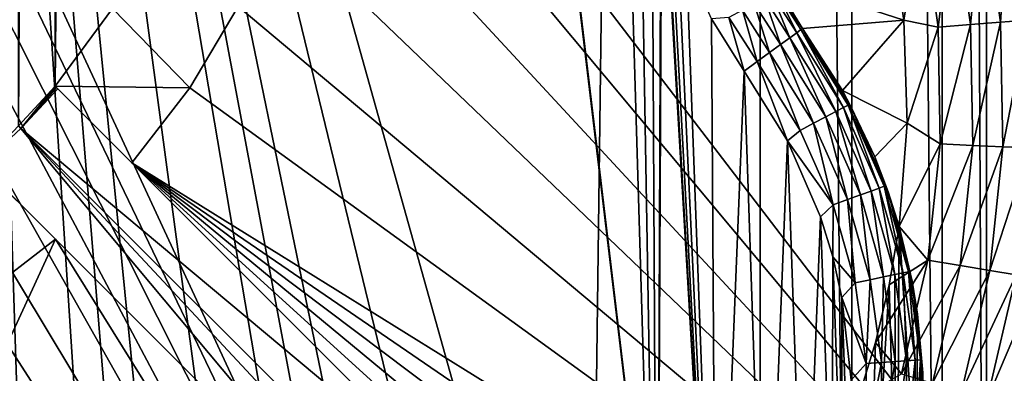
# Model space of a CAD drawing. Header units: metres. Extents: x -206 to 75, y -104 to 104.
# Tile 169 of 256: x -87 to -73, y -48 to -43. Entities that reach past the tile are written whole.
import ezdxf

# ---------------------------------------------------------------- set-up
doc = ezdxf.new("R2010")
doc.units = ezdxf.units.M
doc.layers.add('solid_01_1-CONSUMER_THERM_B_125288', color=7, linetype='CONTINUOUS')

msp = doc.modelspace()

# ---------------------------------------------------------------- linework, layer by layer
at = {"layer": 'solid_01_1-CONSUMER_THERM_B_125288'}
for points in [[(-93.358711, -67.339516), (-65.514557, 74.985474), (-65.493088, -75.014526)], [(-93.358711, -67.339516), (-93.257065, -66.795311), (-65.514557, 74.985474)], [(-93.276108, 66.204689), (-65.514557, 74.985474), (-93.257141, -66.241692)], [(-93.257065, -66.795311), (-93.257141, -66.241692), (-65.514557, 74.985474)], [(-76.404617, 63.580017, 75.400002), (-88.551651, 38.265007, 75.400002), (-76.395485, -63.61998, 75.400002)], [(-76.404617, 63.580017, 75.400002), (-76.395485, -63.61998, 75.400002), (-75.124222, -63.529644, 75.400002)], [(-75.133339, 63.489864, 75.400002), (-76.404617, 63.580017, 75.400002), (-75.124222, -63.529644, 75.400002)], [(-75.133339, 63.489864, 75.400002), (-75.124222, -63.529644, 75.400002), (-73.868263, -63.257675, 75.400002)], [(-73.877342, 63.218079, 75.400002), (-75.133339, 63.489864, 75.400002), (-73.868263, -63.257675, 75.400002)], [(-73.877342, 63.218079, 75.400002), (-73.868263, -63.257675, 75.400002), (-73.256706, -63.054668, 75.400002)], [(-73.265755, 63.01516, 75.400002), (-73.877342, 63.218079, 75.400002), (-73.256706, -63.054668, 75.400002)], [(-73.265755, 63.01516, 75.400002), (-73.256706, -63.054668, 75.400002), (-72.66156, -62.808571, 75.400002)], [(-72.670578, 62.769146, 75.400002), (-73.265755, 63.01516, 75.400002), (-72.66156, -62.808571, 75.400002)], [(-86.685722, 44.296795, 63.5), (-86.176315, 43.745533, 63.5), (-86.679352, -44.338234, 63.5)], [(-86.176315, 43.745533, 63.5), (-86.170029, -43.7869, 63.5), (-86.679352, -44.338234, 63.5)], [(-86.176315, 43.745533, 63.5), (-85.379936, 42.666481, 63.5), (-86.170029, -43.7869, 63.5)], [(-85.379936, 42.666481, 63.5), (-85.373802, -42.707733, 63.5), (-86.170029, -43.7869, 63.5)], [(-76.395485, -63.61998, 75.400002), (-88.551651, 38.265007, 75.400002), (-88.489967, 37.481255, 75.400002)], [(-76.395485, -63.61998, 75.400002), (-88.489967, 37.481255, 75.400002), (-88.489929, -37.518745, 75.400002)], [(-78.751862, -54.699909, 13.5), (-78.4645, -32.472443, 13.5), (-87.500038, -23.436913, 13.5)], [(-79.772858, -55.240498, 13.5), (-78.751862, -54.699909, 13.5), (-87.500038, -23.436913, 13.5)], [(-80.863228, -55.623398, 13.5), (-79.772858, -55.240498, 13.5), (-87.500038, -23.436913, 13.5)], [(-81.426903, -55.752861, 13.5), (-80.863228, -55.623398, 13.5), (-87.500038, -23.436913, 13.5)], [(-81.998459, -55.839909, 13.5), (-81.426903, -55.752861, 13.5), (-87.500038, -23.436913, 13.5)], [(-83.151939, -55.885246, 13.5), (-81.998459, -55.839909, 13.5), (-87.500038, -23.436913, 13.5)], [(-84.300262, -55.758572, 13.5), (-83.151939, -55.885246, 13.5), (-87.500038, -23.436913, 13.5)], [(-84.865105, -55.631172, 13.5), (-84.300262, -55.758572, 13.5), (-87.500038, -23.436913, 13.5)], [(-85.418602, -55.46204, 13.5), (-84.865105, -55.631172, 13.5), (-87.500038, -23.436913, 13.5)], [(-86.4758, -55.004707, 13.5), (-85.418602, -55.46204, 13.5), (-87.500038, -23.436913, 13.5)], [(-87.443092, -54.403362, 13.5), (-86.4758, -55.004707, 13.5), (-87.500038, -23.436913, 13.5)], [(-78.751862, -54.699909, 13.5), (-77.822464, -54.013462, 13.5), (-78.4645, -32.472443, 13.5)], [(-77.822464, -54.013462, 13.5), (-78.187469, -32.773125, 13.5), (-78.4645, -32.472443, 13.5)], [(-77.822464, -54.013462, 13.5), (-77.933861, -33.098316, 13.5), (-78.187469, -32.773125, 13.5)], [(-77.822464, -54.013462, 13.5), (-77.765488, -39.937233, 13.5), (-77.933861, -33.098316, 13.5)], [(-76.395485, -63.61998, 75.400002), (-88.489929, -37.518745, 75.400002), (-88.551613, -38.302498, 75.400002)], [(-82.475777, -38.932346, 72.400002), (-82.397346, -37.620411, 72.400002), (-69.396126, -54.61948, 72.400002)], [(-82.397346, -37.620411, 72.400002), (-69.397346, -37.61948, 72.400002), (-69.396126, -54.61948, 72.400002)], [(-76.395485, -63.61998, 75.400002), (-88.551613, -38.302498, 75.400002), (-88.735138, -39.066952, 75.400002)], [(-82.709961, -40.224964, 72.400002), (-82.475777, -38.932346, 72.400002), (-69.396126, -54.61948, 72.400002)], [(-76.395485, -63.61998, 75.400002), (-88.735138, -39.066952, 75.400002), (-89.035995, -39.793285, 75.400002)], [(-76.395485, -63.61998, 75.400002), (-89.035995, -39.793285, 75.400002), (-89.44677, -40.463612, 75.400002)], [(-77.822464, -54.013462, 13.5), (-77.757393, -40.370682, 13.5), (-77.765488, -39.937233, 13.5)], [(-83.096718, -41.480877, 72.400002), (-82.709961, -40.224964, 72.400002), (-69.396126, -54.61948, 72.400002)], [(-77.822464, -54.013462, 13.5), (-77.005394, -53.196407, 13.5), (-77.757393, -40.370682, 13.5)], [(-77.005394, -53.196407, 13.5), (-77.717964, -40.802795, 13.5), (-77.757393, -40.370682, 13.5)], [(-76.395485, -63.61998, 75.400002), (-89.44677, -40.463612, 75.400002), (-89.957352, -41.061424, 75.400002)], [(-77.005394, -53.196407, 13.5), (-77.647415, -41.230934, 13.5), (-77.717964, -40.802795, 13.5)], [(-76.395485, -63.61998, 75.400002), (-89.957352, -41.061424, 75.400002), (-90.555168, -41.572006, 75.400002)], [(-77.005394, -53.196407, 13.5), (-77.546211, -41.652493, 13.5), (-77.647415, -41.230934, 13.5)], [(-73.303787, -41.18803, 3.113388), (-73.714027, -41.2728, 3.325905), (-73.476944, -42.931774, 3.325905)], [(-73.05938, -42.898239, 3.113388), (-73.303787, -41.18803, 3.113388), (-73.476944, -42.931774, 3.325905)], [(-72.93972, -41.112804, 2.826262), (-73.303787, -41.18803, 3.113388), (-73.05938, -42.898239, 3.113388)], [(-72.688812, -42.868481, 2.826262), (-72.93972, -41.112804, 2.826262), (-73.05938, -42.898239, 3.113388)], [(-74.15596, -41.364117, 3.45631), (-74.613091, -41.451427, 3.5), (-74.402275, -42.869076, 3.5)], [(-73.926758, -42.967899, 3.45631), (-74.15596, -41.364117, 3.45631), (-74.402275, -42.869076, 3.5)], [(-73.714027, -41.2728, 3.325905), (-74.15596, -41.364117, 3.45631), (-73.926758, -42.967899, 3.45631)], [(-73.476944, -42.931774, 3.325905), (-73.714027, -41.2728, 3.325905), (-73.926758, -42.967899, 3.45631)], [(-83.630501, -42.681694, 72.400002), (-83.096718, -41.480877, 72.400002), (-69.396126, -54.61948, 72.400002)], [(-74.402275, -42.869076, 3.5), (-74.613091, -41.451427, 3.5), (-76.241714, -42.271675, 3.5)], [(-76.395485, -63.61998, 75.400002), (-90.555168, -41.572006, 75.400002), (-91.225487, -41.98278, 75.400002)], [(-77.005394, -53.196407, 13.5), (-77.4151, -42.064903, 13.5), (-77.546211, -41.652493, 13.5)], [(-76.395485, -63.61998, 75.400002), (-91.225487, -41.98278, 75.400002), (-91.95182, -42.283638, 75.400002)], [(-77.005394, -53.196407, 13.5), (-77.067444, -42.852489, 13.5), (-77.4151, -42.064903, 13.5)], [(-76.395485, -63.61998, 75.400002), (-91.95182, -42.283638, 75.400002), (-92.716278, -42.467167, 75.400002)], [(-74.402275, -42.869076, 3.5), (-76.241714, -42.271675, 3.5), (-75.807243, -42.986721, 3.5)], [(-75.807243, -42.986721, 12.5), (-75.807243, -42.986721, 3.5), (-76.241714, -42.271675, 3.5)], [(-76.039474, -42.638287, 12.5), (-75.807243, -42.986721, 12.5), (-76.241714, -42.271675, 3.5)], [(-185.595474, -63.627823, 75.400002), (-76.395485, -63.61998, 75.400002), (-169.283783, -42.467205, 75.400002)], [(-76.395485, -63.61998, 75.400002), (-168.500031, -42.528885, 75.400002), (-169.283783, -42.467205, 75.400002)], [(-76.395485, -63.61998, 75.400002), (-93.500031, -42.528851, 75.400002), (-168.500031, -42.528885, 75.400002)], [(-76.395485, -63.61998, 75.400002), (-92.716278, -42.467167, 75.400002), (-93.500031, -42.528851, 75.400002)], [(-76.33564, -42.562557, 13.123731), (-76.47448, -42.639149, 13.282164), (-76.111954, -43.208778, 13.282251)], [(-76.231186, -42.504936, 12.93396), (-76.33564, -42.562557, 13.123731), (-75.983788, -43.115379, 13.12384)], [(-76.33564, -42.562557, 13.123731), (-76.111954, -43.208778, 13.282251), (-75.983788, -43.115379, 13.12384)], [(-76.231186, -42.504936, 12.93396), (-75.88736, -43.045105, 12.934086), (-76.166367, -42.469181, 12.722384)], [(-76.231186, -42.504936, 12.93396), (-75.983788, -43.115379, 13.12384), (-75.88736, -43.045105, 12.934086)], [(-76.166367, -42.469181, 12.722384), (-75.88736, -43.045105, 12.934086), (-75.827507, -43.001488, 12.722521)], [(-76.166367, -42.469181, 12.722384), (-75.827507, -43.001488, 12.722521), (-76.039474, -42.638287, 12.5)], [(-86.170029, -43.7869, 69.900002), (-86.170029, -43.7869, 63.5), (-85.373802, -42.707733, 63.5)], [(-85.373802, -42.707733, 69.900002), (-86.170029, -43.7869, 69.900002), (-85.373802, -42.707733, 63.5)], [(-84.303413, -43.809921, 69.900002), (-86.170029, -43.7869, 69.900002), (-85.373802, -42.707733, 69.900002)], [(-83.630501, -42.681694, 69.900002), (-84.303413, -43.809921, 69.900002), (-85.373802, -42.707733, 69.900002)], [(-84.303413, -43.809921, 72.400002), (-83.630501, -42.681694, 72.400002), (-69.396126, -54.61948, 72.400002)], [(-83.630501, -42.681694, 69.900002), (-83.630501, -42.681694, 72.400002), (-84.303413, -43.809921, 72.400002)], [(-83.630501, -42.681694, 69.900002), (-84.303413, -43.809921, 72.400002), (-84.303413, -43.809921, 69.900002)], [(-76.640732, -42.730862, 13.401298), (-76.826042, -42.833088, 13.475146), (-76.436462, -43.445267, 13.475177)], [(-76.47448, -42.639149, 13.282164), (-76.640732, -42.730862, 13.401298), (-76.265411, -43.320614, 13.401358)], [(-76.640732, -42.730862, 13.401298), (-76.436462, -43.445267, 13.475177), (-76.265411, -43.320614, 13.401358)], [(-76.47448, -42.639149, 13.282164), (-76.265411, -43.320614, 13.401358), (-76.111954, -43.208778, 13.282251)], [(-76.039474, -42.638287, 12.5), (-75.827507, -43.001488, 12.722521), (-75.807243, -42.986721, 12.5)], [(-76.826042, -42.833088, 13.475146), (-77.067444, -42.852489, 13.5), (-76.615303, -43.575821, 13.5)], [(-77.005394, -53.196407, 13.5), (-76.615303, -43.575821, 13.5), (-77.067444, -42.852489, 13.5)], [(-76.826042, -42.833088, 13.475146), (-76.615303, -43.575821, 13.5), (-76.436462, -43.445267, 13.475177)], [(-75.254135, -43.84724, 3.5), (-74.402275, -42.869076, 3.5), (-75.807243, -42.986721, 3.5)], [(-75.254135, -43.84724, 3.5), (-74.353203, -44.301479, 3.5), (-74.402275, -42.869076, 3.5)], [(-73.926758, -42.967899, 3.45631), (-74.402275, -42.869076, 3.5), (-74.353203, -44.301479, 3.5)], [(-72.688812, -42.868481, 2.826262), (-73.05938, -42.898239, 3.113388), (-73.027725, -44.625534, 3.113388)], [(-72.656319, -44.641697, 2.826262), (-72.688812, -42.868481, 2.826262), (-73.027725, -44.625534, 3.113388)], [(-75.238609, -44.082115, 12.934035), (-75.827507, -43.001488, 12.722521), (-75.88736, -43.045105, 12.934086)], [(-75.827507, -43.001488, 12.722521), (-75.173218, -44.047382, 12.722466), (-75.807243, -42.986721, 12.5)], [(-75.238609, -44.082115, 12.934035), (-75.173218, -44.047382, 12.722466), (-75.827507, -43.001488, 12.722521)], [(-75.129898, -44.075771, 12.5), (-75.254135, -43.84724, 3.5), (-75.807243, -42.986721, 3.5)], [(-75.807243, -42.986721, 12.5), (-75.129898, -44.075771, 12.5), (-75.807243, -42.986721, 3.5)], [(-75.173218, -44.047382, 12.722466), (-75.129898, -44.075771, 12.5), (-75.807243, -42.986721, 12.5)], [(-73.897072, -44.587704, 3.45631), (-73.926758, -42.967899, 3.45631), (-74.353203, -44.301479, 3.5)], [(-73.476944, -42.931774, 3.325905), (-73.926758, -42.967899, 3.45631), (-73.897072, -44.587704, 3.45631)], [(-73.446236, -44.607323, 3.325905), (-73.476944, -42.931774, 3.325905), (-73.897072, -44.587704, 3.45631)], [(-73.05938, -42.898239, 3.113388), (-73.476944, -42.931774, 3.325905), (-73.446236, -44.607323, 3.325905)], [(-73.027725, -44.625534, 3.113388), (-73.05938, -42.898239, 3.113388), (-73.446236, -44.607323, 3.325905)], [(-75.983788, -43.115379, 13.12384), (-76.111954, -43.208778, 13.282251), (-75.484032, -44.212467, 13.282216)], [(-75.88736, -43.045105, 12.934086), (-75.983788, -43.115379, 13.12384), (-75.343979, -44.138081, 13.123796)], [(-75.343979, -44.138081, 13.123796), (-75.983788, -43.115379, 13.12384), (-75.484032, -44.212467, 13.282216)], [(-75.238609, -44.082115, 12.934035), (-75.88736, -43.045105, 12.934086), (-75.343979, -44.138081, 13.123796)], [(-76.111954, -43.208778, 13.282251), (-76.265411, -43.320614, 13.401358), (-75.651726, -44.301537, 13.401334)], [(-75.484032, -44.212467, 13.282216), (-76.111954, -43.208778, 13.282251), (-75.651726, -44.301537, 13.401334)], [(-76.265411, -43.320614, 13.401358), (-76.436462, -43.445267, 13.475177), (-75.838638, -44.400814, 13.475164)], [(-75.651726, -44.301537, 13.401334), (-76.265411, -43.320614, 13.401358), (-75.838638, -44.400814, 13.475164)], [(-76.436462, -43.445267, 13.475177), (-76.615303, -43.575821, 13.5), (-76.014, -44.543095, 13.5)], [(-75.838638, -44.400814, 13.475164), (-76.436462, -43.445267, 13.475177), (-76.014, -44.543095, 13.5)], [(-77.005394, -53.196407, 13.5), (-76.318932, -52.267017, 13.5), (-76.615303, -43.575821, 13.5)], [(-76.318932, -52.267017, 13.5), (-76.014, -44.543095, 13.5), (-76.615303, -43.575821, 13.5)], [(-86.643723, -44.373856, 63.5205), (-86.679352, -44.338234, 63.5), (-86.170029, -43.7869, 63.5)], [(-86.643723, -44.373856, 63.5205), (-86.170029, -43.7869, 63.5), (-86.152168, -43.804756, 63.510242)], [(-86.643723, -44.373856, 63.5205), (-86.152168, -43.804756, 63.510242), (-86.134293, -43.822636, 63.5205)], [(-86.643723, -44.373856, 63.5205), (-86.134293, -43.822636, 63.5205), (-80.140007, -49.816055, 65.8731)], [(-85.106422, -44.850349, 69.900002), (-86.170029, -43.7869, 63.5), (-86.170029, -43.7869, 69.900002)], [(-86.152168, -43.804756, 63.510242), (-86.170029, -43.7869, 63.5), (-85.106422, -44.850349, 69.900002)], [(-84.303413, -43.809921, 69.900002), (-85.106422, -44.850349, 69.900002), (-86.170029, -43.7869, 69.900002)], [(-86.134293, -43.822636, 63.5205), (-86.152168, -43.804756, 63.510242), (-85.106422, -44.850349, 69.900002)], [(-80.140007, -49.816055, 65.8731), (-86.134293, -43.822636, 63.5205), (-85.106422, -44.850349, 69.900002)], [(-84.303413, -43.809921, 72.400002), (-69.396126, -54.61948, 72.400002), (-85.106422, -44.850349, 72.400002)], [(-84.303413, -43.809921, 69.900002), (-84.303413, -43.809921, 72.400002), (-85.106422, -44.850349, 72.400002)], [(-84.303413, -43.809921, 69.900002), (-85.106422, -44.850349, 72.400002), (-85.106422, -44.850349, 69.900002)], [(-75.254135, -43.84724, 3.5), (-74.805275, -44.766327, 3.5), (-74.353203, -44.301479, 3.5)], [(-75.129898, -44.075771, 12.5), (-74.805275, -44.766327, 3.5), (-75.254135, -43.84724, 3.5)], [(-75.238609, -44.082115, 12.934035), (-75.343979, -44.138081, 13.123796), (-74.854813, -45.240803, 13.123753)], [(-74.742615, -45.200264, 12.933985), (-75.173218, -44.047382, 12.722466), (-75.238609, -44.082115, 12.934035)], [(-74.742615, -45.200264, 12.933985), (-75.238609, -44.082115, 12.934035), (-74.854813, -45.240803, 13.123753)], [(-75.173218, -44.047382, 12.722466), (-74.672989, -45.175106, 12.722411), (-75.129898, -44.075771, 12.5)], [(-74.742615, -45.200264, 12.933985), (-74.672989, -45.175106, 12.722411), (-75.173218, -44.047382, 12.722466)], [(-75.129898, -44.075771, 12.5), (-74.619019, -45.252136, 12.5), (-74.805275, -44.766327, 3.5)], [(-74.672989, -45.175106, 12.722411), (-74.619019, -45.252136, 12.5), (-75.129898, -44.075771, 12.5)], [(-75.484032, -44.212467, 13.282216), (-75.651726, -44.301537, 13.401334), (-75.182526, -45.359215, 13.401309)], [(-75.343979, -44.138081, 13.123796), (-75.484032, -44.212467, 13.282216), (-75.003944, -45.294689, 13.282181)], [(-75.003944, -45.294689, 13.282181), (-75.484032, -44.212467, 13.282216), (-75.182526, -45.359215, 13.401309)], [(-74.854813, -45.240803, 13.123753), (-75.343979, -44.138081, 13.123796), (-75.003944, -45.294689, 13.282181)], [(-86.643723, -44.373856, 63.5205), (-87.19487, -44.883369, 63.5205), (-86.679352, -44.338234, 63.5)], [(-75.651726, -44.301537, 13.401334), (-75.838638, -44.400814, 13.475164), (-75.381569, -45.431137, 13.475152)], [(-75.182526, -45.359215, 13.401309), (-75.651726, -44.301537, 13.401334), (-75.381569, -45.431137, 13.475152)], [(-74.805275, -44.766327, 3.5), (-74.466698, -45.731617, 3.5), (-74.353203, -44.301479, 3.5)], [(-73.897072, -44.587704, 3.45631), (-74.353203, -44.301479, 3.5), (-74.466698, -45.731617, 3.5)], [(-86.643723, -44.373856, 63.5205), (-81.251259, -50.826134, 65.853195), (-87.19487, -44.883369, 63.5205)], [(-86.643723, -44.373856, 63.5205), (-72.22438, -59.851711, 69.400002), (-81.251259, -50.826134, 65.853195)], [(-86.643723, -44.373856, 63.5205), (-71.687614, -59.32782, 69.400002), (-72.22438, -59.851711, 69.400002)], [(-86.643723, -44.373856, 63.5205), (-80.140007, -49.816055, 65.8731), (-71.687614, -59.32782, 69.400002)], [(-75.381569, -45.431137, 13.475152), (-75.838638, -44.400814, 13.475164), (-76.014, -44.543095, 13.5)], [(-76.318932, -52.267017, 13.5), (-75.77832, -51.246029, 13.5), (-76.014, -44.543095, 13.5)], [(-75.77832, -51.246029, 13.5), (-75.556679, -45.600307, 13.5), (-76.014, -44.543095, 13.5)], [(-75.381569, -45.431137, 13.475152), (-76.014, -44.543095, 13.5), (-75.556679, -45.600307, 13.5)], [(-74.06736, -46.198803, 3.45631), (-73.897072, -44.587704, 3.45631), (-74.466698, -45.731617, 3.5)], [(-73.446236, -44.607323, 3.325905), (-73.897072, -44.587704, 3.45631), (-74.06736, -46.198803, 3.45631)], [(-73.622383, -46.273869, 3.325905), (-73.446236, -44.607323, 3.325905), (-74.06736, -46.198803, 3.45631)], [(-73.027725, -44.625534, 3.113388), (-73.446236, -44.607323, 3.325905), (-73.622383, -46.273869, 3.325905)], [(-73.209312, -46.343548, 3.113388), (-73.027725, -44.625534, 3.113388), (-73.622383, -46.273869, 3.325905)], [(-72.656319, -44.641697, 2.826262), (-73.027725, -44.625534, 3.113388), (-73.209312, -46.343548, 3.113388)], [(-72.842735, -46.405388, 2.826262), (-72.656319, -44.641697, 2.826262), (-73.209312, -46.343548, 3.113388)], [(-74.619019, -45.252136, 12.5), (-74.466698, -45.731617, 3.5), (-74.805275, -44.766327, 3.5)], [(-86.167007, -45.911087, 69.900002), (-87.230614, -44.847637, 69.900002), (-87.19487, -44.883369, 63.5205)], [(-87.207321, -46.714245, 69.900002), (-87.230614, -44.847637, 69.900002), (-86.167007, -45.911087, 69.900002)], [(-86.167007, -45.911087, 69.900002), (-87.19487, -44.883369, 63.5205), (-81.251259, -50.826134, 65.853195)], [(-69.460365, -55.566074, 72.400002), (-85.106422, -44.850349, 72.400002), (-69.396126, -54.61948, 72.400002)], [(-70.400589, -58.232933, 72.400002), (-70.944229, -59.010513, 72.400002), (-85.106422, -44.850349, 72.400002)], [(-85.106422, -44.850349, 69.900002), (-85.106422, -44.850349, 72.400002), (-70.944229, -59.010513, 72.400002)], [(-69.967339, -57.389584, 72.400002), (-70.400589, -58.232933, 72.400002), (-85.106422, -44.850349, 72.400002)], [(-69.651833, -56.494671, 72.400002), (-69.967339, -57.389584, 72.400002), (-85.106422, -44.850349, 72.400002)], [(-69.460365, -55.566074, 72.400002), (-69.651833, -56.494671, 72.400002), (-85.106422, -44.850349, 72.400002)], [(-80.140007, -49.816055, 65.8731), (-85.106422, -44.850349, 69.900002), (-70.944229, -59.010513, 72.400002)], [(-74.409279, -46.377197, 12.933934), (-74.672989, -45.175106, 12.722411), (-74.742615, -45.200264, 12.933985)], [(-74.672989, -45.175106, 12.722411), (-74.336815, -46.362114, 12.722357), (-74.619019, -45.252136, 12.5)], [(-74.409279, -46.377197, 12.933934), (-74.336815, -46.362114, 12.722357), (-74.672989, -45.175106, 12.722411)], [(-75.003944, -45.294689, 13.282181), (-75.182526, -45.359215, 13.401309), (-74.867188, -46.472507, 13.401285)], [(-74.854813, -45.240803, 13.123753), (-75.003944, -45.294689, 13.282181), (-74.681305, -46.433815, 13.282146)], [(-74.681305, -46.433815, 13.282146), (-75.003944, -45.294689, 13.282181), (-74.867188, -46.472507, 13.401285)], [(-74.742615, -45.200264, 12.933985), (-74.854813, -45.240803, 13.123753), (-74.52607, -46.401505, 13.123709)], [(-74.52607, -46.401505, 13.123709), (-74.854813, -45.240803, 13.123753), (-74.681305, -46.433815, 13.282146)], [(-74.409279, -46.377197, 12.933934), (-74.742615, -45.200264, 12.933985), (-74.52607, -46.401505, 13.123709)], [(-74.619019, -45.252136, 12.5), (-74.285591, -46.490543, 12.5), (-74.466698, -45.731617, 3.5)], [(-74.336815, -46.362114, 12.722357), (-74.285591, -46.490543, 12.5), (-74.619019, -45.252136, 12.5)], [(-75.381569, -45.431137, 13.475152), (-75.556679, -45.600307, 13.5), (-75.387566, -46.153805, 13.5)], [(-75.074379, -46.515633, 13.47514), (-75.381569, -45.431137, 13.475152), (-75.387566, -46.153805, 13.5)], [(-75.182526, -45.359215, 13.401309), (-75.381569, -45.431137, 13.475152), (-75.074379, -46.515633, 13.47514)], [(-74.867188, -46.472507, 13.401285), (-75.182526, -45.359215, 13.401309), (-75.074379, -46.515633, 13.47514)], [(-75.77832, -51.246029, 13.5), (-75.395409, -50.15567, 13.5), (-75.556679, -45.600307, 13.5)], [(-75.395409, -50.15567, 13.5), (-75.387566, -46.153805, 13.5), (-75.556679, -45.600307, 13.5)], [(-74.06736, -46.198803, 3.45631), (-74.466698, -45.731617, 3.5), (-74.604469, -46.541798, 3.5)], [(-74.494644, -50.644051, 3.5), (-74.604469, -46.541798, 3.5), (-74.466698, -45.731617, 3.5)], [(-74.224335, -49.430149, 3.5), (-74.494644, -50.644051, 3.5), (-74.466698, -45.731617, 3.5)], [(-74.210251, -46.948284, 3.5), (-74.224335, -49.430149, 3.5), (-74.466698, -45.731617, 3.5)], [(-74.285591, -46.490543, 12.5), (-74.210251, -46.948284, 3.5), (-74.466698, -45.731617, 3.5)], [(-149.213455, -45.836296, 1.5), (-150.476547, -45.923691, 1.5), (-65.493088, -75.014526, 1.5)], [(-95.604607, -57.279106, 1.5), (-149.213455, -45.836296, 1.5), (-65.493088, -75.014526, 1.5)], [(-150.476547, -45.923691, 1.5), (-151.110367, -46.03447, 1.5), (-65.493088, -75.014526, 1.5)], [(-93.395622, -61.621201, 72.400002), (-87.207321, -46.714245, 72.400002), (-86.167007, -45.911087, 72.400002)], [(-76.395622, -61.61998, 72.400002), (-93.395622, -61.621201, 72.400002), (-86.167007, -45.911087, 72.400002)], [(-86.167007, -45.911087, 69.900002), (-86.167007, -45.911087, 72.400002), (-87.207321, -46.714245, 72.400002)], [(-87.207321, -46.714245, 69.900002), (-86.167007, -45.911087, 69.900002), (-87.207321, -46.714245, 72.400002)], [(-76.395622, -61.61998, 72.400002), (-86.167007, -45.911087, 72.400002), (-72.004814, -60.071251, 72.400002)], [(-72.004814, -60.071251, 69.400002), (-72.004814, -60.071251, 72.400002), (-86.167007, -45.911087, 72.400002)], [(-81.251259, -50.826134, 65.853195), (-72.22438, -59.851711, 69.400002), (-86.167007, -45.911087, 72.400002)], [(-72.004814, -60.071251, 69.400002), (-86.167007, -45.911087, 72.400002), (-72.22438, -59.851711, 69.400002)], [(-86.167007, -45.911087, 69.900002), (-81.251259, -50.826134, 65.853195), (-86.167007, -45.911087, 72.400002)], [(-151.110367, -46.03447, 1.5), (-151.7388, -46.190445, 1.5), (-65.493088, -75.014526, 1.5)], [(-151.7388, -46.190445, 1.5), (-152.356613, -46.390984, 1.5), (-65.493088, -75.014526, 1.5)], [(-75.395409, -50.15567, 13.5), (-75.26593, -49.591995, 13.5), (-75.387566, -46.153805, 13.5)], [(-75.26593, -49.591995, 13.5), (-75.26017, -46.718639, 13.5), (-75.387566, -46.153805, 13.5)], [(-75.074379, -46.515633, 13.47514), (-75.387566, -46.153805, 13.5), (-75.26017, -46.718639, 13.5)], [(-74.06736, -46.198803, 3.45631), (-74.604469, -46.541798, 3.5), (-74.794563, -47.341324, 3.5)], [(-74.435013, -47.776611, 3.45631), (-74.06736, -46.198803, 3.45631), (-74.794563, -47.341324, 3.5)], [(-73.622383, -46.273869, 3.325905), (-74.06736, -46.198803, 3.45631), (-74.435013, -47.776611, 3.45631)], [(-74.002686, -47.905975, 3.325905), (-73.622383, -46.273869, 3.325905), (-74.435013, -47.776611, 3.45631)], [(-73.209312, -46.343548, 3.113388), (-73.622383, -46.273869, 3.325905), (-74.002686, -47.905975, 3.325905)], [(-152.356613, -46.390984, 1.5), (-152.958725, -46.634659, 1.5), (-65.493088, -75.014526, 1.5)], [(-74.52607, -46.401505, 13.123709), (-74.681305, -46.433815, 13.282146), (-74.522545, -47.607067, 13.282111)], [(-74.409279, -46.377197, 12.933934), (-74.52607, -46.401505, 13.123709), (-74.364319, -47.596973, 13.123665)], [(-74.364319, -47.596973, 13.123665), (-74.52607, -46.401505, 13.123709), (-74.522545, -47.607067, 13.282111)], [(-74.245285, -47.589382, 12.933884), (-74.336815, -46.362114, 12.722357), (-74.409279, -46.377197, 12.933934)], [(-74.245285, -47.589382, 12.933884), (-74.409279, -46.377197, 12.933934), (-74.364319, -47.596973, 13.123665)], [(-74.336815, -46.362114, 12.722357), (-74.171425, -47.584671, 12.722302), (-74.285591, -46.490543, 12.5)], [(-74.245285, -47.589382, 12.933884), (-74.171425, -47.584671, 12.722302), (-74.336815, -46.362114, 12.722357)], [(-73.601364, -48.026062, 3.113388), (-73.209312, -46.343548, 3.113388), (-74.002686, -47.905975, 3.325905)], [(-72.842735, -46.405388, 2.826262), (-73.209312, -46.343548, 3.113388), (-73.601364, -48.026062, 3.113388)], [(-73.245209, -48.132629, 2.826262), (-72.842735, -46.405388, 2.826262), (-73.601364, -48.026062, 3.113388)], [(-72.535591, -46.457199, 2.474663), (-72.842735, -46.405388, 2.826262), (-73.245209, -48.132629, 2.826262)], [(-74.923225, -47.632622, 13.475127), (-75.074379, -46.515633, 13.47514), (-75.26017, -46.718639, 13.5)], [(-74.867188, -46.472507, 13.401285), (-75.074379, -46.515633, 13.47514), (-74.923225, -47.632622, 13.475127)], [(-74.934608, -51.808018, 3.5), (-74.794563, -47.341324, 3.5), (-74.604469, -46.541798, 3.5)], [(-74.494644, -50.644051, 3.5), (-74.934608, -51.808018, 3.5), (-74.604469, -46.541798, 3.5)], [(-74.712029, -47.619152, 13.40126), (-74.867188, -46.472507, 13.401285), (-74.923225, -47.632622, 13.475127)], [(-74.681305, -46.433815, 13.282146), (-74.867188, -46.472507, 13.401285), (-74.712029, -47.619152, 13.40126)], [(-74.522545, -47.607067, 13.282111), (-74.681305, -46.433815, 13.282146), (-74.712029, -47.619152, 13.40126)], [(-74.285591, -46.490543, 12.5), (-74.136772, -47.764389, 12.5), (-74.210251, -46.948284, 3.5)], [(-74.171425, -47.584671, 12.722302), (-74.136772, -47.764389, 12.5), (-74.285591, -46.490543, 12.5)], [(-72.9468, -48.221924, 2.474663), (-72.535591, -46.457199, 2.474663), (-73.245209, -48.132629, 2.826262)], [(-152.958725, -46.634659, 1.5), (-153.540314, -46.919289, 1.5), (-65.493088, -75.014526, 1.5)], [(-75.26593, -49.591995, 13.5), (-75.178879, -49.020439, 13.5), (-75.26017, -46.718639, 13.5)], [(-75.178879, -49.020439, 13.5), (-75.133522, -47.866955, 13.5), (-75.26017, -46.718639, 13.5)], [(-74.923225, -47.632622, 13.475127), (-75.26017, -46.718639, 13.5), (-75.133522, -47.866955, 13.5)], [(-153.540314, -46.919289, 1.5), (-154.096954, -47.241997, 1.5), (-65.493088, -75.014526, 1.5)], [(-74.210251, -46.948284, 3.5), (-74.128845, -48.190128, 3.5), (-74.224335, -49.430149, 3.5)], [(-74.136772, -47.764389, 12.5), (-74.128845, -48.190128, 3.5), (-74.210251, -46.948284, 3.5)], [(-154.096954, -47.241997, 1.5), (-155.120499, -47.987244, 1.5), (-65.493088, -75.014526, 1.5)], [(-74.435013, -47.776611, 3.45631), (-74.794563, -47.341324, 3.5), (-75.036179, -48.12682, 3.5)], [(-74.934608, -51.808018, 3.5), (-75.036179, -48.12682, 3.5), (-74.794563, -47.341324, 3.5)], [(-74.931129, -48.759773, 13.475115), (-74.923225, -47.632622, 13.475127), (-75.133522, -47.866955, 13.5)], [(-74.712029, -47.619152, 13.40126), (-74.923225, -47.632622, 13.475127), (-74.931129, -48.759773, 13.475115)], [(-74.720146, -48.776226, 13.401237), (-74.712029, -47.619152, 13.40126), (-74.931129, -48.759773, 13.475115)], [(-74.522545, -47.607067, 13.282111), (-74.712029, -47.619152, 13.40126), (-74.720146, -48.776226, 13.401237)], [(-74.530861, -48.790985, 13.282076), (-74.522545, -47.607067, 13.282111), (-74.720146, -48.776226, 13.401237)], [(-74.364319, -47.596973, 13.123665), (-74.522545, -47.607067, 13.282111), (-74.530861, -48.790985, 13.282076)], [(-74.372795, -48.80331, 13.123621), (-74.364319, -47.596973, 13.123665), (-74.530861, -48.790985, 13.282076)], [(-74.245285, -47.589382, 12.933884), (-74.364319, -47.596973, 13.123665), (-74.372795, -48.80331, 13.123621)], [(-74.253891, -48.81258, 12.933833), (-74.245285, -47.589382, 12.933884), (-74.372795, -48.80331, 13.123621)], [(-74.253891, -48.81258, 12.933833), (-74.180122, -48.818333, 12.722247), (-74.171425, -47.584671, 12.722302)], [(-74.253891, -48.81258, 12.933833), (-74.171425, -47.584671, 12.722302), (-74.245285, -47.589382, 12.933884)], [(-74.171425, -47.584671, 12.722302), (-74.180122, -48.818333, 12.722247), (-74.136772, -47.764389, 12.5)], [(-74.180122, -48.818333, 12.722247), (-74.175766, -49.046307, 12.5), (-74.136772, -47.764389, 12.5)], [(-74.136772, -47.764389, 12.5), (-74.175766, -49.046307, 12.5), (-74.128845, -48.190128, 3.5)]]:
    msp.add_3dface(points, dxfattribs=at)

doc.saveas('drawing.dxf')
